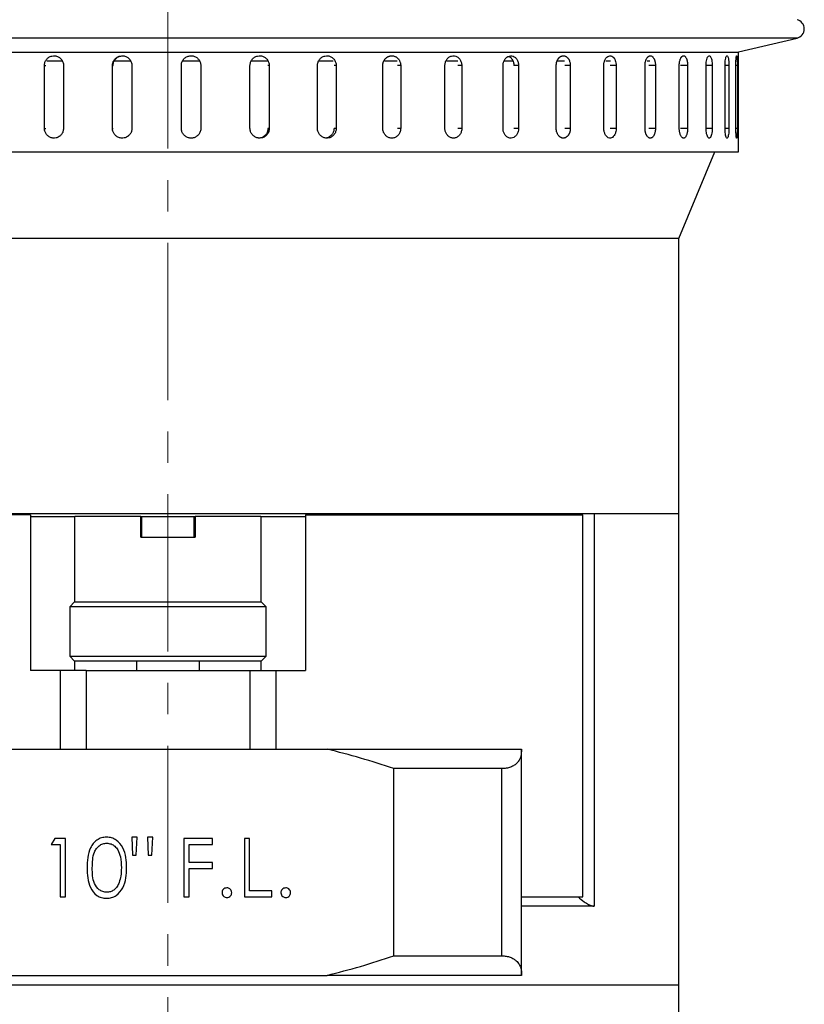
# Model space of a CAD drawing. Header units: inches. Extents: x 2.4 to 40.6, y 0.9 to 32.7.
# Tile 27 of 68: x 15.7 to 18.2, y 18.9 to 22. Entities that reach past the tile are written whole.
import ezdxf

# ---------------------------------------------------------------- set-up
doc = ezdxf.new("R2010")
doc.units = ezdxf.units.IN
doc.header["$MEASUREMENT"] = 0
doc.linetypes.add('CENTERX2', pattern=[0.8, 0.5, -0.1, 0.1, -0.1])

msp = doc.modelspace()

# ---------------------------------------------------------------- linework, layer by layer
at = {"color": 7, "linetype": 'CENTERX2', "lineweight": 18}
msp.add_line((16.1575, 9.5924), (16.1575, 24.41), dxfattribs=at)
at = {"color": 7, "linetype": 'Continuous', "lineweight": 25}
for p, q in [((18.1592, 21.9441), (14.1558, 21.9441)), ((17.973, 21.9), (18.1592, 21.9441)), ((15.1529, 21.8996), (17.9712, 21.8996)), ((17.973, 21.5817), (17.973, 21.9)), ((15.8215, 21.8704), (15.7722, 21.8704)), ((16.0393, 21.8704), (15.9865, 21.8704)), ((16.2584, 21.8704), (16.2039, 21.8704)), ((16.4732, 21.8704), (16.4226, 21.8704)), ((16.6835, 21.8704), (16.6382, 21.8704)), ((16.8875, 21.8704), (16.8465, 21.8704)), ((17.0801, 21.8704), (17.0443, 21.8704)), ((17.2575, 21.8704), (17.2269, 21.8704)), ((17.4196, 21.8704), (17.398, 21.8704)), ((17.5661, 21.8704), (17.5511, 21.8704)), ((17.6907, 21.8704), (17.682, 21.8704)), ((15.7648, 21.6567), (15.7648, 21.8567)), ((15.7648, 21.8567), (15.7697, 21.8567)), ((15.8255, 21.8567), (15.8255, 21.6567)), ((15.9813, 21.6567), (15.9813, 21.8567)), ((15.9813, 21.8567), (15.9833, 21.8567)), ((16.0431, 21.8567), (16.0431, 21.6567)), ((16.2004, 21.6567), (16.2004, 21.8567)), ((16.2623, 21.8567), (16.2613, 21.8567)), ((16.2623, 21.8567), (16.2623, 21.6567)), ((16.4188, 21.6567), (16.4188, 21.8567)), ((16.48, 21.8567), (16.476, 21.8567)), ((16.48, 21.8567), (16.48, 21.6567)), ((16.6335, 21.6567), (16.6335, 21.8567)), ((16.693, 21.8567), (16.6861, 21.8567)), ((16.693, 21.8567), (16.693, 21.6567)), ((16.8412, 21.6567), (16.8412, 21.8567)), ((16.8982, 21.8567), (16.8885, 21.8567)), ((16.8982, 21.8567), (16.8982, 21.6567)), ((17.0389, 21.6567), (17.0389, 21.8567)), ((17.0926, 21.8567), (17.0802, 21.8567)), ((17.0926, 21.8567), (17.0926, 21.6567)), ((17.2238, 21.6567), (17.2238, 21.8567)), ((17.2734, 21.8567), (17.2584, 21.8567)), ((17.2734, 21.8567), (17.2734, 21.6567)), ((17.3931, 21.6567), (17.3931, 21.8567)), ((17.4378, 21.8567), (17.4206, 21.8567)), ((17.4378, 21.8567), (17.4378, 21.6567)), ((17.5445, 21.6567), (17.5445, 21.8567)), ((17.5837, 21.8567), (17.5644, 21.8567)), ((17.5837, 21.8567), (17.5837, 21.6567)), ((17.6756, 21.6567), (17.6756, 21.8567)), ((17.7087, 21.8567), (17.6877, 21.8567)), ((17.7087, 21.8567), (17.7087, 21.6567)), ((17.7845, 21.6567), (17.7845, 21.8567)), ((17.8111, 21.8567), (17.7886, 21.8567)), ((17.8111, 21.8567), (17.8111, 21.6567)), ((17.8697, 21.6567), (17.8697, 21.8567)), ((17.8894, 21.8567), (17.8697, 21.8567)), ((17.8894, 21.8567), (17.8894, 21.6567)), ((17.93, 21.6567), (17.93, 21.8567)), ((17.9424, 21.8567), (17.93, 21.8567)), ((17.9424, 21.8567), (17.9424, 21.6567)), ((17.9644, 21.6567), (17.9644, 21.8567)), ((17.9694, 21.8567), (17.9644, 21.8567)), ((17.9694, 21.8567), (17.9694, 21.6567)), ((15.7648, 21.6567), (15.7697, 21.6567)), ((15.9813, 21.6567), (15.9833, 21.6567)), ((16.2623, 21.6567), (16.2613, 21.6567)), ((16.48, 21.6567), (16.476, 21.6567)), ((16.693, 21.6567), (16.6861, 21.6567)), ((16.8982, 21.6567), (16.8885, 21.6567)), ((17.0926, 21.6567), (17.0802, 21.6567)), ((17.2734, 21.6567), (17.2584, 21.6567)), ((17.4378, 21.6567), (17.4206, 21.6567)), ((17.5837, 21.6567), (17.5644, 21.6567)), ((17.7087, 21.6567), (17.6877, 21.6567)), ((17.8111, 21.6567), (17.7886, 21.6567)), ((17.8894, 21.6567), (17.8697, 21.6567)), ((17.9424, 21.6567), (17.93, 21.6567)), ((17.9694, 21.6567), (17.9644, 21.6567)), ((14.342, 21.5817), (17.973, 21.5817)), ((17.7828, 21.3067), (17.8974, 21.5817)), ((17.7828, 21.3067), (14.5328, 21.3067)), ((17.7828, 20.4317), (17.7828, 21.3067)), ((14.5328, 20.4317), (17.7828, 20.4317)), ((15.7203, 20.4267), (14.8392, 20.4267)), ((15.7203, 20.4267), (15.7203, 19.9317)), ((16.5953, 20.4267), (16.5953, 19.9317)), ((16.5953, 20.4267), (17.4764, 20.4267)), ((17.4078, 20.4267), (17.4078, 20.4317)), ((17.4364, 20.4267), (17.4364, 20.4317)), ((17.4764, 20.4267), (17.4764, 19.2117)), ((17.4764, 20.4267), (17.4774, 20.4267)), ((17.4774, 19.2117), (17.4774, 20.4267)), ((17.5134, 20.4317), (17.7828, 20.4317)), ((17.5134, 20.4317), (17.5134, 19.1817)), ((17.7828, 18.9317), (17.7828, 20.4317)), ((15.7203, 20.4217), (15.8619, 20.4217)), ((15.8619, 20.1497), (15.8619, 20.4217)), ((16.0712, 20.4217), (15.8619, 20.4217)), ((16.0712, 20.3557), (16.0712, 20.4217)), ((16.0712, 20.4217), (16.0752, 20.4217)), ((16.0712, 20.4217), (16.2445, 20.4217)), ((16.0752, 20.3557), (16.0752, 20.4217)), ((16.2405, 20.4217), (16.2405, 20.3557)), ((16.2405, 20.4217), (16.2445, 20.4217)), ((16.2445, 20.4217), (16.2445, 20.3557)), ((16.4537, 20.4217), (16.2445, 20.4217)), ((16.4537, 20.4217), (16.4537, 20.1497)), ((16.4537, 20.4217), (16.5953, 20.4217)), ((16.0712, 20.3557), (16.2445, 20.3557)), ((15.861, 20.1497), (15.8453, 20.134)), ((15.861, 20.1497), (16.1578, 20.1497)), ((16.1578, 20.1497), (16.4547, 20.1497)), ((16.4703, 20.134), (16.4547, 20.1497)), ((15.8453, 20.134), (15.8453, 19.9773)), ((16.1578, 20.134), (15.8453, 20.134)), ((16.4703, 20.134), (16.1578, 20.134)), ((16.4703, 19.9773), (16.4703, 20.134)), ((15.8453, 19.9773), (15.861, 19.9617)), ((15.8453, 19.9773), (16.1578, 19.9773)), ((16.1578, 19.9617), (15.861, 19.9617)), ((15.8619, 19.9317), (15.8619, 19.9617)), ((16.0578, 19.9617), (16.0578, 19.9317)), ((16.1578, 19.9773), (16.4703, 19.9773)), ((16.4547, 19.9617), (16.1578, 19.9617)), ((16.2578, 19.9317), (16.2578, 19.9617)), ((16.4537, 19.9617), (16.4537, 19.9317)), ((16.4547, 19.9617), (16.4703, 19.9773)), ((15.8151, 19.9317), (15.7203, 19.9317)), ((15.8151, 19.9317), (15.8151, 19.6817)), ((15.8973, 19.9317), (15.8151, 19.9317)), ((15.8973, 19.9317), (15.8973, 19.6817)), ((15.8973, 19.9317), (16.4184, 19.9317)), ((16.4184, 19.9317), (16.4184, 19.6817)), ((16.4184, 19.9317), (16.5006, 19.9317)), ((16.5006, 19.9317), (16.5006, 19.6817)), ((16.5006, 19.9317), (16.5953, 19.9317)), ((15.6519, 19.6817), (16.6638, 19.6817)), ((16.6638, 19.6817), (17.2828, 19.6817)), ((17.2828, 19.6817), (17.2828, 19.6793)), ((17.2828, 18.964), (17.2828, 19.6793)), ((16.8759, 19.0237), (16.8759, 19.6197)), ((17.2203, 19.6197), (16.8759, 19.6197)), ((17.2203, 19.0237), (17.2203, 19.6197)), ((15.7975, 19.3967), (15.7866, 19.3777)), ((15.8317, 19.3967), (15.7975, 19.3967)), ((15.8317, 19.2117), (15.8317, 19.3967)), ((16.0594, 19.4014), (16.0428, 19.4014)), ((16.0428, 19.4014), (16.0453, 19.3445)), ((16.0569, 19.3445), (16.0594, 19.4014)), ((16.1092, 19.4014), (16.0926, 19.4014)), ((16.0926, 19.4014), (16.0951, 19.3445)), ((16.1066, 19.3445), (16.1092, 19.4014)), ((16.299, 19.3967), (16.2088, 19.3967)), ((16.2088, 19.3967), (16.2088, 19.2117)), ((16.299, 19.3777), (16.299, 19.3967)), ((16.4175, 19.3967), (16.4009, 19.3967)), ((16.4009, 19.3967), (16.4009, 19.2117)), ((16.4175, 19.2306), (16.4175, 19.3967)), ((15.7866, 19.3777), (15.8151, 19.3777)), ((15.8151, 19.3777), (15.8151, 19.2117)), ((16.2254, 19.3208), (16.2254, 19.3777)), ((16.2254, 19.3777), (16.299, 19.3777)), ((16.0453, 19.3445), (16.0569, 19.3445)), ((16.0951, 19.3445), (16.1066, 19.3445)), ((16.299, 19.3208), (16.2254, 19.3208)), ((16.2254, 19.2117), (16.2254, 19.3018)), ((16.2254, 19.3018), (16.299, 19.3018)), ((16.299, 19.3018), (16.299, 19.3208)), ((15.8151, 19.2117), (15.8317, 19.2117)), ((16.2088, 19.2117), (16.2254, 19.2117)), ((16.4009, 19.2117), (16.4887, 19.2117)), ((16.4887, 19.2306), (16.4175, 19.2306)), ((16.4887, 19.2117), (16.4887, 19.2306)), ((17.2828, 19.2117), (17.4764, 19.2117)), ((17.4764, 19.2117), (17.4774, 19.2117)), ((17.5134, 19.1817), (17.2828, 19.1817)), ((16.8759, 19.0237), (17.2203, 19.0237)), ((15.6519, 18.9617), (16.6638, 18.9617)), ((17.2828, 18.9617), (16.6638, 18.9617)), ((17.2828, 18.964), (17.2828, 18.9617)), ((14.5328, 18.9317), (17.7828, 18.9317)), ((17.7828, 18.3567), (17.7828, 18.9317))]:
    msp.add_line(p, q, dxfattribs=at)
msp.add_arc((18.1523, 21.9733), 0.03, 283.3212, 76.6788, dxfattribs=at)
for points, knots in [([(15.7648, 21.8567), (15.7651, 21.8601), (15.7658, 21.8671), (15.771, 21.8764), (15.7787, 21.8834), (15.7883, 21.8875), (15.7987, 21.888), (15.8087, 21.8851), (15.8171, 21.8789), (15.8231, 21.8702), (15.8253, 21.8623), (15.8255, 21.8577), (15.8255, 21.8567)], [0, 0, 0, 0, 0.107362, 0.214723, 0.322094, 0.429472, 0.536839, 0.644195, 0.751556, 0.858932, 0.966307, 1, 1, 1, 1]), ([(15.9813, 21.8567), (15.9816, 21.8601), (15.9823, 21.8671), (15.9876, 21.8764), (15.9955, 21.8834), (16.0052, 21.8875), (16.0158, 21.888), (16.026, 21.8851), (16.0346, 21.8789), (16.0406, 21.8702), (16.0429, 21.8623), (16.043, 21.8577), (16.0431, 21.8567)], [0, 0, 0, 0, 0.107362, 0.214723, 0.322094, 0.429472, 0.536839, 0.644195, 0.751556, 0.858932, 0.966307, 1, 1, 1, 1]), ([(15.9833, 21.8567), (15.9836, 21.8601), (15.9843, 21.8671), (15.9896, 21.8764), (15.9975, 21.8834), (16.0061, 21.8873), (16.0119, 21.8873), (16.0142, 21.8873)], [0, 0, 0, 0, 0.214723, 0.4294452, 0.6441876, 0.8589432, 1, 1, 1, 1]), ([(16.2004, 21.8567), (16.2005, 21.8584), (16.2006, 21.8619), (16.202, 21.8669), (16.2041, 21.8717), (16.207, 21.8761), (16.2106, 21.8799), (16.2148, 21.883), (16.2195, 21.8855), (16.2245, 21.887), (16.2297, 21.8878), (16.2349, 21.8876), (16.2401, 21.8866), (16.2449, 21.8847), (16.2495, 21.882), (16.2534, 21.8786), (16.2568, 21.8746), (16.2594, 21.8701), (16.2613, 21.8651), (16.2622, 21.8606), (16.2623, 21.8577), (16.2623, 21.8567)], [0, 0, 0, 0, 0.05292, 0.107375, 0.160295, 0.214749, 0.267674, 0.322133, 0.375061, 0.429523, 0.482446, 0.536903, 0.58982, 0.644272, 0.697192, 0.751646, 0.804573, 0.859035, 0.911961, 0.966423, 1, 1, 1, 1]), ([(16.4188, 21.8567), (16.4192, 21.8601), (16.4198, 21.8671), (16.4251, 21.8764), (16.4329, 21.8834), (16.4426, 21.8875), (16.4531, 21.888), (16.4631, 21.8851), (16.4716, 21.8789), (16.4776, 21.8702), (16.4798, 21.8623), (16.48, 21.8577), (16.48, 21.8567)], [0, 0, 0, 0, 0.1073618, 0.2147232, 0.3220944, 0.429472, 0.536839, 0.6441948, 0.7515565, 0.8589318, 0.9663073, 1, 1, 1, 1]), ([(16.6335, 21.8567), (16.6338, 21.8601), (16.6345, 21.8671), (16.6396, 21.8764), (16.6472, 21.8834), (16.6567, 21.8875), (16.6668, 21.888), (16.6766, 21.8851), (16.6849, 21.8789), (16.6907, 21.8702), (16.6928, 21.8623), (16.693, 21.8577), (16.693, 21.8567)], [0, 0, 0, 0, 0.107362, 0.214723, 0.322094, 0.429472, 0.536839, 0.644195, 0.751556, 0.858932, 0.966307, 1, 1, 1, 1]), ([(16.8412, 21.8567), (16.8412, 21.8575), (16.8412, 21.8592), (16.8416, 21.8618), (16.8421, 21.8644), (16.8428, 21.8669), (16.844, 21.8701), (16.8455, 21.8732), (16.8474, 21.876), (16.8495, 21.8787), (16.852, 21.881), (16.8546, 21.883), (16.8567, 21.8842), (16.8589, 21.8853), (16.8612, 21.8862), (16.8635, 21.8869), (16.8667, 21.8876), (16.8699, 21.8877), (16.8731, 21.8875), (16.8762, 21.8869), (16.8793, 21.886), (16.8823, 21.8846), (16.8851, 21.8829), (16.8877, 21.8809), (16.89, 21.8785), (16.8922, 21.8759), (16.894, 21.8731), (16.8955, 21.87), (16.8967, 21.8668), (16.8976, 21.8634), (16.898, 21.8605), (16.8982, 21.8588), (16.8982, 21.8577), (16.8982, 21.8569), (16.8982, 21.8567)], [0, 0, 0, 0, 0.026377, 0.052937, 0.080075, 0.107412, 0.133789, 0.187439, 0.214776, 0.241156, 0.294811, 0.32215, 0.348531, 0.375095, 0.402237, 0.429579, 0.455957, 0.50961, 0.536949, 0.563324, 0.616971, 0.644307, 0.670684, 0.724334, 0.751671, 0.778052, 0.831709, 0.85905, 0.88543, 0.939087, 0.966428, 0.974807, 0.991592, 1, 1, 1, 1]), ([(17.0389, 21.8567), (17.0392, 21.8601), (17.0398, 21.8671), (17.0445, 21.8764), (17.0514, 21.8834), (17.0599, 21.8875), (17.0691, 21.888), (17.0779, 21.8851), (17.0853, 21.8789), (17.0905, 21.8702), (17.0924, 21.8623), (17.0926, 21.8577), (17.0926, 21.8567)], [0, 0, 0, 0, 0.107362, 0.214723, 0.322094, 0.429472, 0.536839, 0.644195, 0.751556, 0.858932, 0.966307, 1, 1, 1, 1]), ([(17.2238, 21.8567), (17.2241, 21.8601), (17.2246, 21.8671), (17.229, 21.8764), (17.2353, 21.8834), (17.2432, 21.8875), (17.2517, 21.888), (17.2598, 21.8851), (17.2666, 21.8789), (17.2714, 21.8702), (17.2732, 21.8623), (17.2733, 21.8577), (17.2734, 21.8567)], [0, 0, 0, 0, 0.107362, 0.214723, 0.322094, 0.429472, 0.536839, 0.644195, 0.751556, 0.858932, 0.966307, 1, 1, 1, 1]), ([(17.2411, 21.8858), (17.2423, 21.8854), (17.2461, 21.8842), (17.2516, 21.8788), (17.2564, 21.8702), (17.2582, 21.8623), (17.2583, 21.8577), (17.2583, 21.8567)], [0, 0, 0, 0, 0.114877, 0.381955, 0.649068, 0.916181, 1, 1, 1, 1]), ([(17.3931, 21.8567), (17.3932, 21.8584), (17.3933, 21.861), (17.3938, 21.8644), (17.3944, 21.8669), (17.3951, 21.8693), (17.396, 21.8717), (17.397, 21.8739), (17.3981, 21.876), (17.3993, 21.878), (17.4007, 21.8798), (17.4022, 21.8815), (17.4043, 21.8834), (17.4065, 21.8851), (17.4089, 21.8862), (17.4107, 21.8869), (17.4126, 21.8874), (17.4145, 21.8877), (17.4164, 21.8877), (17.4182, 21.8875), (17.4207, 21.8869), (17.4231, 21.886), (17.4254, 21.8846), (17.4271, 21.8833), (17.4286, 21.8819), (17.4301, 21.8803), (17.4319, 21.8779), (17.4335, 21.8752), (17.4349, 21.8723), (17.436, 21.8692), (17.4369, 21.8659), (17.4375, 21.8626), (17.4378, 21.8597), (17.4378, 21.8577), (17.4378, 21.8567)], [0, 0, 0, 0, 0.052887, 0.080022, 0.107357, 0.133827, 0.160482, 0.187424, 0.214759, 0.241232, 0.267889, 0.294834, 0.322171, 0.375065, 0.402205, 0.429544, 0.456015, 0.482672, 0.509615, 0.536952, 0.56342, 0.616967, 0.644301, 0.670771, 0.697426, 0.724368, 0.751703, 0.804596, 0.831735, 0.859073, 0.911967, 0.939106, 0.966444, 1, 1, 1, 1]), ([(17.5445, 21.8567), (17.5447, 21.8601), (17.5451, 21.8671), (17.5486, 21.8764), (17.5536, 21.8834), (17.5599, 21.8875), (17.5666, 21.888), (17.573, 21.8851), (17.5784, 21.8789), (17.5821, 21.8702), (17.5835, 21.8623), (17.5836, 21.8577), (17.5837, 21.8567)], [0, 0, 0, 0, 0.107362, 0.214723, 0.322094, 0.429472, 0.536839, 0.644195, 0.751556, 0.858932, 0.966307, 1, 1, 1, 1]), ([(17.6756, 21.8567), (17.6756, 21.8575), (17.6756, 21.8592), (17.6758, 21.8618), (17.6761, 21.8644), (17.6765, 21.8669), (17.6772, 21.8701), (17.6781, 21.8732), (17.6792, 21.876), (17.6805, 21.8787), (17.6819, 21.881), (17.6835, 21.883), (17.6847, 21.8842), (17.686, 21.8853), (17.6873, 21.8862), (17.6887, 21.8869), (17.6905, 21.8876), (17.6924, 21.8877), (17.6942, 21.8875), (17.6961, 21.8869), (17.6979, 21.886), (17.6995, 21.8846), (17.7012, 21.8829), (17.7027, 21.8809), (17.704, 21.8785), (17.7049, 21.8766), (17.7057, 21.8745), (17.7065, 21.8723), (17.7071, 21.87), (17.7077, 21.8676), (17.7081, 21.8651), (17.7084, 21.8626), (17.7086, 21.8597), (17.7087, 21.8577), (17.7087, 21.8567)], [0, 0, 0, 0, 0.026375, 0.052933, 0.080068, 0.107403, 0.133778, 0.187424, 0.214759, 0.241136, 0.294786, 0.322124, 0.348503, 0.375064, 0.402204, 0.429543, 0.455919, 0.509568, 0.536904, 0.563278, 0.616921, 0.644254, 0.670629, 0.724275, 0.75161, 0.777988, 0.804549, 0.831688, 0.859027, 0.885405, 0.911966, 0.939105, 0.966444, 1, 1, 1, 1]), ([(17.7845, 21.8567), (17.7845, 21.8575), (17.7845, 21.8592), (17.7847, 21.8618), (17.7849, 21.8644), (17.7853, 21.8669), (17.7858, 21.8701), (17.7866, 21.8732), (17.7875, 21.876), (17.7885, 21.8787), (17.7897, 21.881), (17.7909, 21.883), (17.7919, 21.8842), (17.7929, 21.8853), (17.794, 21.8862), (17.7951, 21.8869), (17.7966, 21.8876), (17.7981, 21.8877), (17.7996, 21.8875), (17.801, 21.8869), (17.8024, 21.886), (17.8038, 21.8846), (17.8051, 21.8829), (17.8063, 21.8809), (17.8074, 21.8785), (17.8081, 21.8766), (17.8087, 21.8745), (17.8093, 21.8723), (17.8098, 21.87), (17.8103, 21.8676), (17.8106, 21.8651), (17.8109, 21.8626), (17.811, 21.8597), (17.8111, 21.8577), (17.8111, 21.8567)], [0, 0, 0, 0, 0.026375, 0.052933, 0.080068, 0.107403, 0.133778, 0.187424, 0.214759, 0.241136, 0.294786, 0.322124, 0.348503, 0.375064, 0.402204, 0.429543, 0.455919, 0.509568, 0.536904, 0.563278, 0.616921, 0.644254, 0.670629, 0.724275, 0.75161, 0.777988, 0.804549, 0.831688, 0.859027, 0.885405, 0.911966, 0.939105, 0.966444, 1, 1, 1, 1]), ([(17.8697, 21.8567), (17.8699, 21.8601), (17.8701, 21.8671), (17.8719, 21.8764), (17.8744, 21.8834), (17.8776, 21.8875), (17.881, 21.888), (17.8841, 21.8851), (17.8868, 21.8789), (17.8886, 21.8702), (17.8893, 21.8623), (17.8893, 21.8577), (17.8894, 21.8567)], [0, 0, 0, 0, 0.107362, 0.214723, 0.322094, 0.429472, 0.536839, 0.644195, 0.751556, 0.858932, 0.966307, 1, 1, 1, 1]), ([(17.93, 21.8567), (17.9301, 21.8601), (17.9302, 21.8671), (17.9314, 21.8764), (17.933, 21.8834), (17.9351, 21.8875), (17.9372, 21.888), (17.9392, 21.8851), (17.9408, 21.8789), (17.9419, 21.8702), (17.9424, 21.8623), (17.9424, 21.8577), (17.9424, 21.8567)], [0, 0, 0, 0, 0.107362, 0.214723, 0.322094, 0.429472, 0.536839, 0.644195, 0.751556, 0.858932, 0.966307, 1, 1, 1, 1]), ([(17.9644, 21.8567), (17.9644, 21.8584), (17.9644, 21.8619), (17.9646, 21.8669), (17.9648, 21.8717), (17.9651, 21.8761), (17.9654, 21.8799), (17.9658, 21.883), (17.9662, 21.8855), (17.9666, 21.887), (17.967, 21.8878), (17.9675, 21.8876), (17.9678, 21.8866), (17.9682, 21.8847), (17.9685, 21.882), (17.9688, 21.8786), (17.969, 21.8746), (17.9692, 21.8701), (17.9693, 21.8651), (17.9694, 21.8606), (17.9694, 21.8577), (17.9694, 21.8567)], [0, 0, 0, 0, 0.05292, 0.107375, 0.160295, 0.214749, 0.267674, 0.322133, 0.375061, 0.429523, 0.482446, 0.536903, 0.58982, 0.644272, 0.697192, 0.751646, 0.804573, 0.859035, 0.911961, 0.966423, 1, 1, 1, 1]), ([(15.8255, 21.6567), (15.8252, 21.6532), (15.8245, 21.6462), (15.8193, 21.6369), (15.8115, 21.6299), (15.8019, 21.6258), (15.7915, 21.6253), (15.7815, 21.6283), (15.7731, 21.6344), (15.7672, 21.6431), (15.7649, 21.651), (15.7648, 21.6556), (15.7648, 21.6567)], [0, 0, 0, 0, 0.107362, 0.214723, 0.322094, 0.429472, 0.536839, 0.644195, 0.751556, 0.858932, 0.966307, 1, 1, 1, 1]), ([(16.0431, 21.6567), (16.0427, 21.6532), (16.0421, 21.6462), (16.0367, 21.6369), (16.0289, 21.6299), (16.0191, 21.6258), (16.0085, 21.6253), (15.9984, 21.6283), (15.9898, 21.6344), (15.9837, 21.6431), (15.9815, 21.651), (15.9813, 21.6556), (15.9813, 21.6567)], [0, 0, 0, 0, 0.107362, 0.214723, 0.322094, 0.429472, 0.536839, 0.644195, 0.751556, 0.858932, 0.966307, 1, 1, 1, 1]), ([(16.2623, 21.6567), (16.2622, 21.6549), (16.2621, 21.6515), (16.2607, 21.6464), (16.2586, 21.6416), (16.2557, 21.6372), (16.2521, 21.6334), (16.2479, 21.6303), (16.2432, 21.6279), (16.2382, 21.6263), (16.233, 21.6256), (16.2278, 21.6257), (16.2226, 21.6268), (16.2178, 21.6286), (16.2132, 21.6313), (16.2093, 21.6347), (16.2059, 21.6388), (16.2032, 21.6433), (16.2014, 21.6482), (16.2005, 21.6527), (16.2004, 21.6556), (16.2004, 21.6567)], [0, 0, 0, 0, 0.05292, 0.107375, 0.160295, 0.214749, 0.267674, 0.322133, 0.375061, 0.429523, 0.482446, 0.536903, 0.58982, 0.644272, 0.697192, 0.751646, 0.804573, 0.859035, 0.911961, 0.966423, 1, 1, 1, 1]), ([(16.48, 21.6567), (16.4797, 21.6532), (16.479, 21.6462), (16.4737, 21.6369), (16.466, 21.6299), (16.4563, 21.6258), (16.4459, 21.6253), (16.4358, 21.6283), (16.4273, 21.6344), (16.4213, 21.6431), (16.419, 21.651), (16.4189, 21.6556), (16.4188, 21.6567)], [0, 0, 0, 0, 0.107362, 0.214723, 0.322094, 0.429472, 0.536839, 0.644195, 0.751556, 0.858932, 0.966307, 1, 1, 1, 1]), ([(16.476, 21.6567), (16.4757, 21.6532), (16.475, 21.6462), (16.4697, 21.6369), (16.462, 21.63), (16.4534, 21.626), (16.4477, 21.626), (16.4454, 21.6261)], [0, 0, 0, 0, 0.214723, 0.429445, 0.644188, 0.858943, 1, 1, 1, 1]), ([(16.693, 21.6567), (16.6927, 21.6532), (16.692, 21.6462), (16.6869, 21.6369), (16.6794, 21.6299), (16.67, 21.6258), (16.6598, 21.6253), (16.65, 21.6283), (16.6417, 21.6344), (16.6359, 21.6431), (16.6337, 21.651), (16.6335, 21.6556), (16.6335, 21.6567)], [0, 0, 0, 0, 0.1073618, 0.2147232, 0.3220944, 0.429472, 0.536839, 0.6441948, 0.7515565, 0.8589318, 0.9663073, 1, 1, 1, 1]), ([(16.6861, 21.6567), (16.6857, 21.6532), (16.6851, 21.6462), (16.68, 21.6369), (16.6724, 21.63), (16.6641, 21.626), (16.6585, 21.626), (16.6563, 21.6261)], [0, 0, 0, 0, 0.214723, 0.429445, 0.644188, 0.858943, 1, 1, 1, 1]), ([(16.8982, 21.6567), (16.8981, 21.6549), (16.898, 21.6515), (16.8968, 21.6464), (16.8948, 21.6416), (16.8921, 21.6372), (16.8888, 21.6334), (16.885, 21.6303), (16.8807, 21.6279), (16.8761, 21.6263), (16.8713, 21.6256), (16.8665, 21.6257), (16.8618, 21.6268), (16.8573, 21.6286), (16.8531, 21.6313), (16.8494, 21.6347), (16.8463, 21.6388), (16.8439, 21.6433), (16.8421, 21.6482), (16.8414, 21.6522), (16.8412, 21.655), (16.8412, 21.6561), (16.8412, 21.6567)], [0, 0, 0, 0, 0.052919, 0.107373, 0.160293, 0.214746, 0.26767, 0.322129, 0.375056, 0.429518, 0.48244, 0.536897, 0.589814, 0.644264, 0.697184, 0.751638, 0.804564, 0.859025, 0.91195, 0.966412, 0.983183, 1, 1, 1, 1]), ([(17.0926, 21.6567), (17.0925, 21.6549), (17.0924, 21.6515), (17.0912, 21.6464), (17.0894, 21.6416), (17.0869, 21.6372), (17.0838, 21.6334), (17.0802, 21.6303), (17.0762, 21.6279), (17.0719, 21.6263), (17.0673, 21.6256), (17.0628, 21.6257), (17.0583, 21.6268), (17.0541, 21.6286), (17.0502, 21.6313), (17.0467, 21.6347), (17.0437, 21.6388), (17.0414, 21.6433), (17.0398, 21.6482), (17.0392, 21.6522), (17.0389, 21.655), (17.0389, 21.6561), (17.0389, 21.6567)], [0, 0, 0, 0, 0.0529193, 0.1073734, 0.1602927, 0.2147463, 0.2676704, 0.3221291, 0.3750562, 0.4295184, 0.4824402, 0.536897, 0.5898135, 0.6442644, 0.6971839, 0.7516376, 0.8045636, 0.8590245, 0.9119505, 0.9664117, 0.9831825, 1, 1, 1, 1]), ([(17.2734, 21.6567), (17.2731, 21.6532), (17.2726, 21.6462), (17.2683, 21.6369), (17.2621, 21.6299), (17.2543, 21.6258), (17.2458, 21.6253), (17.2377, 21.6283), (17.2307, 21.6344), (17.2258, 21.6431), (17.224, 21.651), (17.2238, 21.6556), (17.2238, 21.6567)], [0, 0, 0, 0, 0.107362, 0.214723, 0.322094, 0.429472, 0.536839, 0.644195, 0.751556, 0.858932, 0.966307, 1, 1, 1, 1]), ([(17.4378, 21.6567), (17.4378, 21.6558), (17.4378, 21.6541), (17.4376, 21.6515), (17.4372, 21.6489), (17.4366, 21.6464), (17.436, 21.644), (17.4351, 21.6417), (17.4342, 21.6394), (17.4331, 21.6373), (17.4318, 21.6353), (17.4305, 21.6335), (17.4291, 21.6318), (17.4265, 21.6294), (17.4236, 21.6275), (17.4206, 21.6264), (17.4188, 21.6259), (17.4169, 21.6257), (17.415, 21.6256), (17.4131, 21.6258), (17.4112, 21.6262), (17.4094, 21.6269), (17.4076, 21.6277), (17.4059, 21.6287), (17.4042, 21.63), (17.4026, 21.6314), (17.4011, 21.633), (17.3992, 21.6354), (17.3976, 21.6381), (17.3962, 21.641), (17.3947, 21.6449), (17.3937, 21.6491), (17.3932, 21.6536), (17.3932, 21.6556), (17.3931, 21.6567)], [0, 0, 0, 0, 0.02638, 0.052942, 0.080083, 0.107423, 0.133898, 0.160559, 0.187506, 0.214846, 0.241323, 0.267986, 0.294936, 0.322278, 0.402185, 0.429529, 0.456006, 0.482668, 0.509616, 0.536958, 0.563432, 0.590091, 0.617036, 0.644375, 0.67085, 0.697511, 0.724458, 0.751798, 0.804701, 0.831845, 0.859188, 0.939094, 0.966438, 1, 1, 1, 1]), ([(17.5837, 21.6567), (17.5834, 21.6532), (17.583, 21.6462), (17.5797, 21.6369), (17.5748, 21.6299), (17.5686, 21.6258), (17.562, 21.6253), (17.5555, 21.6283), (17.55, 21.6344), (17.5461, 21.6431), (17.5446, 21.651), (17.5445, 21.6556), (17.5445, 21.6567)], [0, 0, 0, 0, 0.107362, 0.214723, 0.322094, 0.429472, 0.536839, 0.644195, 0.751556, 0.858932, 0.966307, 1, 1, 1, 1]), ([(17.7087, 21.6567), (17.7087, 21.6558), (17.7086, 21.6541), (17.7085, 21.6515), (17.7082, 21.6489), (17.7078, 21.6464), (17.7071, 21.6432), (17.7062, 21.6401), (17.7052, 21.6373), (17.704, 21.6347), (17.7026, 21.6323), (17.7011, 21.6304), (17.6999, 21.6291), (17.6986, 21.628), (17.6973, 21.6271), (17.696, 21.6264), (17.6942, 21.6258), (17.6923, 21.6256), (17.6904, 21.6258), (17.6886, 21.6264), (17.6868, 21.6274), (17.6851, 21.6287), (17.6834, 21.6304), (17.6818, 21.6324), (17.6805, 21.6348), (17.6795, 21.6367), (17.6786, 21.6388), (17.6779, 21.641), (17.6772, 21.6433), (17.6766, 21.6457), (17.6762, 21.6482), (17.6759, 21.6508), (17.6756, 21.6536), (17.6756, 21.6556), (17.6756, 21.6567)], [0, 0, 0, 0, 0.026375, 0.052933, 0.080068, 0.107403, 0.133778, 0.187424, 0.214759, 0.241136, 0.294786, 0.322124, 0.348503, 0.375064, 0.402204, 0.429543, 0.455919, 0.509568, 0.536904, 0.563278, 0.616921, 0.644254, 0.670629, 0.724275, 0.75161, 0.777988, 0.804549, 0.831688, 0.859027, 0.885405, 0.911966, 0.939105, 0.966444, 1, 1, 1, 1]), ([(17.8111, 21.6567), (17.811, 21.6549), (17.811, 21.6515), (17.8104, 21.6464), (17.8095, 21.6416), (17.8083, 21.6372), (17.8068, 21.6334), (17.8051, 21.6303), (17.8031, 21.6279), (17.801, 21.6263), (17.7987, 21.6256), (17.7965, 21.6257), (17.7943, 21.6268), (17.7922, 21.6286), (17.7902, 21.6313), (17.7884, 21.6347), (17.787, 21.6388), (17.7858, 21.6433), (17.785, 21.6482), (17.7846, 21.6527), (17.7845, 21.6556), (17.7845, 21.6567)], [0, 0, 0, 0, 0.05292, 0.107375, 0.160295, 0.214749, 0.267674, 0.322133, 0.375061, 0.429523, 0.482446, 0.536903, 0.58982, 0.644272, 0.697192, 0.751646, 0.804573, 0.859035, 0.911961, 0.966423, 1, 1, 1, 1]), ([(17.8894, 21.6567), (17.8893, 21.6532), (17.889, 21.6462), (17.8874, 21.6369), (17.885, 21.6299), (17.882, 21.6258), (17.8787, 21.6253), (17.8754, 21.6283), (17.8726, 21.6344), (17.8706, 21.6431), (17.8698, 21.651), (17.8698, 21.6556), (17.8697, 21.6567)], [0, 0, 0, 0, 0.107362, 0.214723, 0.322094, 0.429472, 0.536839, 0.644195, 0.751556, 0.858932, 0.966307, 1, 1, 1, 1]), ([(17.9424, 21.6567), (17.9423, 21.6532), (17.9422, 21.6462), (17.9412, 21.6369), (17.9397, 21.6299), (17.9378, 21.6258), (17.9357, 21.6253), (17.9337, 21.6283), (17.9318, 21.6344), (17.9305, 21.6431), (17.93, 21.651), (17.93, 21.6556), (17.93, 21.6567)], [0, 0, 0, 0, 0.1073618, 0.2147232, 0.3220944, 0.429472, 0.536839, 0.6441948, 0.7515565, 0.8589318, 0.9663073, 1, 1, 1, 1]), ([(17.9694, 21.6567), (17.9694, 21.6549), (17.9694, 21.6515), (17.9693, 21.6464), (17.9691, 21.6416), (17.969, 21.6372), (17.9687, 21.6334), (17.9684, 21.6303), (17.9681, 21.6279), (17.9677, 21.6263), (17.9673, 21.6256), (17.9669, 21.6257), (17.9665, 21.6268), (17.966, 21.6286), (17.9656, 21.6313), (17.9653, 21.6347), (17.965, 21.6388), (17.9647, 21.6433), (17.9645, 21.6482), (17.9644, 21.6527), (17.9644, 21.6556), (17.9644, 21.6567)], [0, 0, 0, 0, 0.05292, 0.107375, 0.160295, 0.214749, 0.267674, 0.322133, 0.375061, 0.429523, 0.482446, 0.536903, 0.58982, 0.644272, 0.697192, 0.751646, 0.804573, 0.859035, 0.911961, 0.966423, 1, 1, 1, 1]), ([(16.8759, 19.6197), (16.8409, 19.6311), (16.7709, 19.654), (16.6995, 19.6725), (16.6638, 19.6817)], [0, 0, 0, 0, 0.4995567, 1, 1, 1, 1]), ([(17.2828, 19.6793), (17.2824, 19.6727), (17.2815, 19.6593), (17.2744, 19.6443), (17.2647, 19.6336), (17.2545, 19.6267), (17.2417, 19.6218), (17.2299, 19.6198), (17.2223, 19.6197), (17.2203, 19.6197)], [0, 0, 0, 0, 0.213797, 0.435273, 0.562475, 0.692801, 0.820209, 0.952596, 1, 1, 1, 1]), ([(15.9623, 19.4014), (15.9569, 19.401), (15.9461, 19.4001), (15.9314, 19.3927), (15.9193, 19.3816), (15.9079, 19.3631), (15.9012, 19.3364), (15.9007, 19.3149), (15.9005, 19.3041)], [0, 0, 0, 0, 0.124889, 0.249802, 0.374727, 0.499836, 0.749474, 1, 1, 1, 1]), ([(16.0262, 19.3041), (16.0259, 19.315), (16.0253, 19.3367), (16.0163, 19.3685), (15.9985, 19.3904), (15.9787, 19.4001), (15.9678, 19.401), (15.9623, 19.4014)], [0, 0, 0, 0, 0.250984, 0.501135, 0.749664, 0.874831, 1, 1, 1, 1]), ([(15.9171, 19.3042), (15.9174, 19.3214), (15.9177, 19.343), (15.9299, 19.3656), (15.9389, 19.3747), (15.9502, 19.3812), (15.9587, 19.382), (15.9629, 19.3824)], [0, 0, 0, 0, 0.499153, 0.624481, 0.749582, 0.874861, 1, 1, 1, 1]), ([(15.9629, 19.3824), (15.9676, 19.3819), (15.977, 19.3807), (15.9894, 19.3728), (16.0003, 19.3588), (16.0085, 19.3354), (16.0092, 19.3158), (16.0096, 19.3042)], [0, 0, 0, 0, 0.138715, 0.277785, 0.422331, 0.656486, 1, 1, 1, 1]), ([(15.9005, 19.3041), (15.9008, 19.2933), (15.9013, 19.2718), (15.9092, 19.24), (15.9265, 19.2179), (15.9461, 19.2082), (15.9569, 19.2074), (15.9623, 19.2069)], [0, 0, 0, 0, 0.251054, 0.501222, 0.749649, 0.874819, 1, 1, 1, 1]), ([(15.9629, 19.2259), (15.9587, 19.2263), (15.9502, 19.2273), (15.9352, 19.2357), (15.9174, 19.261), (15.9172, 19.2869), (15.9171, 19.3042)], [0, 0, 0, 0, 0.125394, 0.250914, 0.499709, 1, 1, 1, 1]), ([(15.9623, 19.2069), (15.9678, 19.2074), (15.9787, 19.2082), (15.9985, 19.2179), (16.0163, 19.2397), (16.0253, 19.2715), (16.0259, 19.2932), (16.0262, 19.3041)], [0, 0, 0, 0, 0.125193, 0.250388, 0.498862, 0.748998, 1, 1, 1, 1]), ([(16.0096, 19.3042), (16.0094, 19.2953), (16.009, 19.2795), (16.0045, 19.2643), (16.0026, 19.2577)], [0, 0, 0, 0, 0.560097, 1, 1, 1, 1]), ([(16.0026, 19.2577), (16.0006, 19.2529), (15.9967, 19.2435), (15.9866, 19.2333), (15.9749, 19.227), (15.9669, 19.2263), (15.9629, 19.2259)], [0, 0, 0, 0, 0.280262, 0.559779, 0.779989, 1, 1, 1, 1]), ([(16.3452, 19.2401), (16.3429, 19.2399), (16.3384, 19.2393), (16.3334, 19.2351), (16.3303, 19.2301), (16.3299, 19.2265), (16.3298, 19.2247)], [0, 0, 0, 0, 0.279647, 0.559299, 0.779615, 1, 1, 1, 1]), ([(16.3606, 19.2247), (16.3604, 19.227), (16.3599, 19.2315), (16.3556, 19.2365), (16.3506, 19.2397), (16.347, 19.24), (16.3452, 19.2401)], [0, 0, 0, 0, 0.279517, 0.559326, 0.779544, 1, 1, 1, 1]), ([(16.5326, 19.2401), (16.5303, 19.2399), (16.5257, 19.2393), (16.5207, 19.2351), (16.5176, 19.2301), (16.5173, 19.2265), (16.5172, 19.2247)], [0, 0, 0, 0, 0.279647, 0.559299, 0.779615, 1, 1, 1, 1]), ([(16.548, 19.2247), (16.5477, 19.227), (16.5472, 19.2315), (16.543, 19.2365), (16.5379, 19.2397), (16.5344, 19.24), (16.5326, 19.2401)], [0, 0, 0, 0, 0.2795175, 0.5593264, 0.7795441, 1, 1, 1, 1]), ([(16.3298, 19.2247), (16.3301, 19.2224), (16.3306, 19.2179), (16.3348, 19.2129), (16.3399, 19.2098), (16.3434, 19.2095), (16.3452, 19.2093)], [0, 0, 0, 0, 0.279539, 0.559327, 0.779689, 1, 1, 1, 1]), ([(16.3452, 19.2093), (16.3475, 19.2096), (16.352, 19.2101), (16.357, 19.2143), (16.3602, 19.2193), (16.3605, 19.2229), (16.3606, 19.2247)], [0, 0, 0, 0, 0.279537, 0.559056, 0.779442, 1, 1, 1, 1]), ([(16.5172, 19.2247), (16.5174, 19.2224), (16.518, 19.2179), (16.5222, 19.2129), (16.5272, 19.2098), (16.5308, 19.2095), (16.5326, 19.2093)], [0, 0, 0, 0, 0.279539, 0.559327, 0.779689, 1, 1, 1, 1]), ([(16.5326, 19.2093), (16.5348, 19.2096), (16.5394, 19.2101), (16.5444, 19.2143), (16.5475, 19.2193), (16.5478, 19.2229), (16.548, 19.2247)], [0, 0, 0, 0, 0.279537, 0.559056, 0.779442, 1, 1, 1, 1]), ([(17.4624, 19.2117), (17.4689, 19.2061), (17.4796, 19.1967), (17.4951, 19.1873), (17.5061, 19.1824), (17.5112, 19.1819), (17.5134, 19.1817)], [0, 0, 0, 0, 0.377011, 0.629076, 0.835179, 1, 1, 1, 1]), ([(16.6638, 18.9617), (16.6994, 18.9709), (16.7708, 18.9893), (16.8408, 19.0122), (16.8759, 19.0237)], [0, 0, 0, 0, 0.499532, 1, 1, 1, 1]), ([(17.2203, 19.0237), (17.225, 19.0235), (17.2346, 19.023), (17.247, 19.0198), (17.2577, 19.0147), (17.2673, 19.0074), (17.2753, 18.9972), (17.2801, 18.9856), (17.2825, 18.9744), (17.2827, 18.9675), (17.2828, 18.964)], [0, 0, 0, 0, 0.1136891, 0.2312645, 0.3448558, 0.4612978, 0.6173733, 0.7779118, 0.8884947, 1, 1, 1, 1])]:
    msp.add_open_spline(points, degree=3, knots=knots, dxfattribs=at)

doc.saveas('drawing.dxf')
